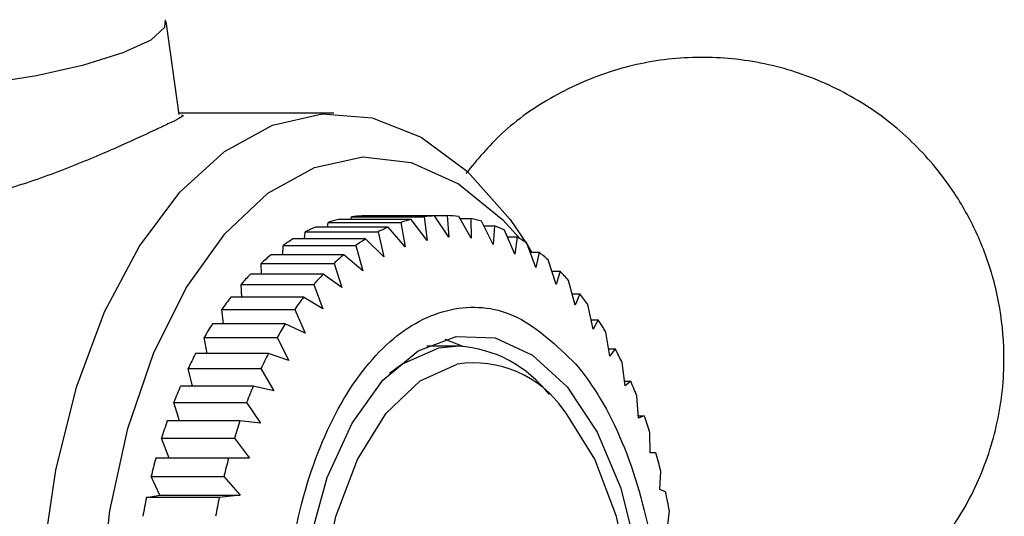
# Model space of a CAD drawing. Header units: millimetres. Extents: x 4095.901 to 4096.076, y 1727.87 to 1728.087.
# Tile 18 of 19: x 4096.054 to 4096.076, y 1728.057 to 1728.068. Entities that reach past the tile are written whole.
import ezdxf

# ---------------------------------------------------------------- set-up
doc = ezdxf.new("R2010")
doc.units = ezdxf.units.MM
doc.layers.add('SANINDUSA', color=3, linetype='Continuous')

msp = doc.modelspace()

# ---------------------------------------------------------------- linework, layer by layer
at = {"layer": 'SANINDUSA'}
for p, q in [((4096.057411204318, 1728.06628651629), (4096.057109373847, 1728.068422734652)), ((4096.060962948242, 1728.066315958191), (4096.057407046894, 1728.066315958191)), ((4096.06135431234, 1728.063877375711), (4096.061366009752, 1728.063934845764)), ((4096.061366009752, 1728.063934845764), (4096.063037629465, 1728.063934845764)), ((4096.063278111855, 1728.063959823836), (4096.061606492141, 1728.063959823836)), ((4096.061889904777, 1728.063959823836), (4096.061891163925, 1728.063964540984)), ((4096.061891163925, 1728.063964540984), (4096.063562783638, 1728.063964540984)), ((4096.063037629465, 1728.063934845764), (4096.063109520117, 1728.063390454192)), ((4096.063604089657, 1728.063465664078), (4096.063278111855, 1728.063959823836)), ((4096.063562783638, 1728.063964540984), (4096.063604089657, 1728.063465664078)), ((4096.064115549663, 1728.063449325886), (4096.063830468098, 1728.063944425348)), ((4096.063857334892, 1728.063897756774), (4096.064110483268, 1728.063897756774)), ((4096.064110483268, 1728.063897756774), (4096.064115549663, 1728.063449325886)), ((4096.062211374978, 1728.063699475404), (4096.060539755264, 1728.063699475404)), ((4096.060815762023, 1728.063699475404), (4096.06083163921, 1728.063809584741)), ((4096.06083163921, 1728.063809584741), (4096.062503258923, 1728.063809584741)), ((4096.062741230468, 1728.063877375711), (4096.061069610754, 1728.063877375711)), ((4096.06260497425, 1728.063248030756), (4096.062211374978, 1728.063699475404)), ((4096.062503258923, 1728.063809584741), (4096.06260497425, 1728.063248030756)), ((4096.063109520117, 1728.063390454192), (4096.062741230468, 1728.063877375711)), ((4096.064622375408, 1728.063297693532), (4096.064352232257, 1728.063836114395)), ((4096.064404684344, 1728.063731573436), (4096.064652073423, 1728.063731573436)), ((4096.064652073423, 1728.063731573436), (4096.064622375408, 1728.063297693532)), ((4096.060292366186, 1728.063427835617), (4096.060306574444, 1728.063589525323)), ((4096.060306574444, 1728.063589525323), (4096.061978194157, 1728.063589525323)), ((4096.061978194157, 1728.063589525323), (4096.062110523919, 1728.063016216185)), ((4096.065119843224, 1728.063078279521), (4096.064879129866, 1728.063631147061)), ((4096.064947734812, 1728.063473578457), (4096.065171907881, 1728.063473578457)), ((4096.065171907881, 1728.063473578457), (4096.065119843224, 1728.063078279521)), ((4096.059788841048, 1728.063065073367), (4096.059795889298, 1728.063276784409)), ((4096.059795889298, 1728.063276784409), (4096.06146750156, 1728.063276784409)), ((4096.061693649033, 1728.063427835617), (4096.06002202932, 1728.063427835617)), ((4096.06146750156, 1728.063276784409), (4096.061630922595, 1728.06269724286)), ((4096.062110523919, 1728.063016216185), (4096.061693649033, 1728.063427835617)), ((4096.065603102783, 1728.062771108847), (4096.065392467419, 1728.063333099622)), ((4096.065513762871, 1728.063124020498), (4096.065416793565, 1728.063277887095)), ((4096.061193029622, 1728.063065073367), (4096.059521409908, 1728.063065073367)), ((4096.061630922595, 1728.06269724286), (4096.061193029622, 1728.063065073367)), ((4096.065470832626, 1728.063124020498), (4096.065675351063, 1728.063124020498)), ((4096.065675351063, 1728.063124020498), (4096.065603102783, 1728.062771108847)), ((4096.059295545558, 1728.06286605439), (4096.060967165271, 1728.06286605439)), ((4096.059299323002, 1728.062617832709), (4096.059295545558, 1728.06286605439)), ((4096.060967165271, 1728.06286605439), (4096.061150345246, 1728.062308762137)), ((4096.066067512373, 1728.062379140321), (4096.065884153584, 1728.062947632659)), ((4096.060717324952, 1728.062617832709), (4096.059045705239, 1728.062617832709)), ((4096.061150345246, 1728.062308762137), (4096.060717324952, 1728.062617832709)), ((4096.065968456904, 1728.062686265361), (4096.066157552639, 1728.062686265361)), ((4096.066157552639, 1728.062686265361), (4096.066067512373, 1728.062379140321)), ((4096.058831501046, 1728.062379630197), (4096.06050312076, 1728.062379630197)), ((4096.058850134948, 1728.062088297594), (4096.058831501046, 1728.062379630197)), ((4096.06050312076, 1728.062379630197), (4096.060713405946, 1728.061823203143)), ((4096.066508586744, 1728.061906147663), (4096.06635287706, 1728.062476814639)), ((4096.060267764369, 1728.062088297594), (4096.058596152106, 1728.062088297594)), ((4096.060713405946, 1728.061823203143), (4096.060267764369, 1728.062088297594)), ((4096.0664380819, 1728.06216452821), (4096.0666138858, 1728.06216452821)), ((4096.0666138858, 1728.06216452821), (4096.066508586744, 1728.061906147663)), ((4096.066922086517, 1728.061356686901), (4096.066796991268, 1728.061921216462)), ((4096.058393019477, 1728.061809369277), (4096.06006463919, 1728.061809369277)), ((4096.058432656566, 1728.061477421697), (4096.058393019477, 1728.061809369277)), ((4096.06006463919, 1728.061809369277), (4096.060304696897, 1728.061261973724)), ((4096.05984609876, 1728.061477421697), (4096.058174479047, 1728.061477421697)), ((4096.060304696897, 1728.061261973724), (4096.05984609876, 1728.061477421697)), ((4096.066875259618, 1728.061568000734), (4096.067037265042, 1728.061568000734)), ((4096.067037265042, 1728.061568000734), (4096.066922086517, 1728.061356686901)), ((4096.06730402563, 1728.060736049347), (4096.06720906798, 1728.06128900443)), ((4096.057987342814, 1728.061163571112), (4096.059658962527, 1728.061163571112)), ((4096.058052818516, 1728.060794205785), (4096.057987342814, 1728.061163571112)), ((4096.059658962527, 1728.061163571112), (4096.059928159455, 1728.060630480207)), ((4096.063831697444, 1728.060965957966), (4096.063102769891, 1728.060965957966)), ((4096.063831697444, 1728.060965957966), (4096.063367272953, 1728.060914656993)), ((4096.063512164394, 1728.061125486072), (4096.063925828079, 1728.060963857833)), ((4096.059459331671, 1728.060794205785), (4096.057787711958, 1728.060794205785)), ((4096.059928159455, 1728.060630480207), (4096.059459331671, 1728.060794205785)), ((4096.067276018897, 1728.06089916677), (4096.067426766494, 1728.06089916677)), ((4096.067426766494, 1728.06089916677), (4096.06730402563, 1728.060736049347)), ((4096.067650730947, 1728.060050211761), (4096.067585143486, 1728.060586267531)), ((4096.057618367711, 1728.060448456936), (4096.059289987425, 1728.060448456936)), ((4096.057714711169, 1728.060045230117), (4096.057618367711, 1728.060448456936)), ((4096.059289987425, 1728.060448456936), (4096.059587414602, 1728.059934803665)), ((4096.067637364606, 1728.060159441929), (4096.067780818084, 1728.060159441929)), ((4096.067780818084, 1728.060159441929), (4096.067650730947, 1728.060050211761)), ((4096.059111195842, 1728.060045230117), (4096.057439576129, 1728.060045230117)), ((4096.059587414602, 1728.059934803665), (4096.059111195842, 1728.060045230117)), ((4096.057289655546, 1728.059670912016), (4096.058961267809, 1728.059670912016)), ((4096.057419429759, 1728.059246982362), (4096.057289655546, 1728.059670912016)), ((4096.058961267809, 1728.059670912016), (4096.059278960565, 1728.05919208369)), ((4096.067958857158, 1728.059305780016), (4096.067921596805, 1728.059819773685)), ((4096.058808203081, 1728.059246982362), (4096.057136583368, 1728.059246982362)), ((4096.059278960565, 1728.05919208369), (4096.058808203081, 1728.059246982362)), ((4096.067954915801, 1728.059360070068), (4096.068093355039, 1728.059360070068)), ((4096.068093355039, 1728.059360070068), (4096.067958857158, 1728.059305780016)), ((4096.068225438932, 1728.058509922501), (4096.068220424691, 1728.058980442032)), ((4096.057007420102, 1728.05884839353), (4096.058679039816, 1728.05884839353)), ((4096.057182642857, 1728.058388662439), (4096.057007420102, 1728.05884839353)), ((4096.058679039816, 1728.05884839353), (4096.059029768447, 1728.05838749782)), ((4096.068361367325, 1728.058508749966), (4096.068225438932, 1728.058509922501)), ((4096.058546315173, 1728.058388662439), (4096.05687469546, 1728.058388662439)), ((4096.059029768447, 1728.05838749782), (4096.058546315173, 1728.058388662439)), ((4096.068447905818, 1728.057670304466), (4096.068471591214, 1728.058091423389)), ((4096.056767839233, 1728.057969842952), (4096.058439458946, 1728.057969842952)), ((4096.056967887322, 1728.057541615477), (4096.056767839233, 1728.057969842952)), ((4096.058439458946, 1728.057969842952), (4096.058814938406, 1728.057541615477)), ((4096.068582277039, 1728.057613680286), (4096.068447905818, 1728.057670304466)), ((4096.05666026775, 1728.057487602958), (4096.056967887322, 1728.057541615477)), ((4096.058331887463, 1728.057487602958), (4096.05666026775, 1728.057487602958)), ((4096.056967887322, 1728.057541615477), (4096.058814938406, 1728.057541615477)), ((4096.058814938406, 1728.057541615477), (4096.058331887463, 1728.057487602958)), ((4096.0686241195, 1728.056795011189), (4096.068669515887, 1728.057178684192))]:
    msp.add_line(p, q, dxfattribs=at)
at = {"layer": 'SANINDUSA', "flags": 128}
for points in [[(4096.056765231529, 1728.068007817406), (4096.057081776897, 1728.068292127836), (4096.057096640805, 1728.06846803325)], [(4096.049187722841, 1728.067350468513), (4096.049187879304, 1728.067304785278), (4096.049396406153, 1728.06708614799), (4096.049938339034, 1728.066936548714), (4096.050765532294, 1728.066869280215), (4096.051804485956, 1728.066890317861), (4096.052962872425, 1728.066997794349), (4096.054137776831, 1728.067182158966), (4096.055224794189, 1728.067427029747), (4096.056127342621, 1728.067710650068), (4096.056765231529, 1728.068007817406)], [(4096.058417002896, 1728.04251963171), (4096.057391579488, 1728.043467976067), (4096.056468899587, 1728.044718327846), (4096.055675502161, 1728.046234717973), (4096.055034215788, 1728.047973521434), (4096.054563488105, 1728.049884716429), (4096.054276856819, 1728.051913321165), (4096.054182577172, 1728.054000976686), (4096.054283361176, 1728.056087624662), (4096.054576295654, 1728.05811323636), (4096.055052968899, 1728.060019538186), (4096.055699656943, 1728.061751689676), (4096.056497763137, 1728.063259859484), (4096.05742432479, 1728.06450066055), (4096.058452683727, 1728.065438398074), (4096.05955325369, 1728.066046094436), (4096.060694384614, 1728.066306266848), (4096.06184324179, 1728.066211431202), (4096.062966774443, 1728.065764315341), (4096.064032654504, 1728.064977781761), (4096.065010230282, 1728.063874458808), (4096.065416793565, 1728.063277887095)], [(4096.055764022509, 1728.051137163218), (4096.055583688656, 1728.053145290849), (4096.05560311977, 1728.055179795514), (4096.055821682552, 1728.057175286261), (4096.056232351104, 1728.059067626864), (4096.056821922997, 1728.060795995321), (4096.057571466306, 1728.062304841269), (4096.058456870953, 1728.063545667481), (4096.059449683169, 1728.064478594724), (4096.060517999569, 1728.065073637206), (4096.061627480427, 1728.065311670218), (4096.062742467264, 1728.065185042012), (4096.063827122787, 1728.064697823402), (4096.06484658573, 1728.063865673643), (4096.065233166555, 1728.063436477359)], [(4096.060812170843, 1728.057946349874), (4096.061381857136, 1728.059194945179), (4096.062089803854, 1728.060181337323), (4096.06290050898, 1728.06085606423), (4096.063773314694, 1728.061185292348), (4096.064664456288, 1728.061152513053), (4096.065529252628, 1728.060759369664), (4096.066324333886, 1728.060025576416), (4096.067009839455, 1728.058987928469), (4096.067551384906, 1728.057698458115), (4096.067921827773, 1728.056221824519)], [(4096.063367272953, 1728.060914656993), (4096.062530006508, 1728.060552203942), (4096.062238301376, 1728.060335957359)], [(4096.064674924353, 1728.047383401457), (4096.063797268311, 1728.047382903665), (4096.0629450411, 1728.047764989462), (4096.062167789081, 1728.048507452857), (4096.061510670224, 1728.049567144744), (4096.061011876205, 1728.050882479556), (4096.060700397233, 1728.052377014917), (4096.060594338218, 1728.053963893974), (4096.06069985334, 1728.055550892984), (4096.061010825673, 1728.057045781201), (4096.061509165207, 1728.058361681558), (4096.062165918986, 1728.059422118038), (4096.062942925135, 1728.060165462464), (4096.063795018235, 1728.060548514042)], [(4096.066028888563, 1728.048195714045), (4096.066304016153, 1728.048509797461), (4096.066960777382, 1728.049570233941), (4096.067459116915, 1728.050886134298), (4096.067770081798, 1728.052381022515), (4096.067875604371, 1728.053968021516), (4096.067769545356, 1728.055554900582), (4096.067458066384, 1728.057049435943), (4096.066959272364, 1728.058364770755), (4096.066302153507, 1728.059424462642), (4096.066247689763, 1728.059491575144)], [(4096.060409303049, 1728.056498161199), (4096.060812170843, 1728.057946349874)]]:
    msp.add_lwpolyline(points, dxfattribs=at)
at = {"layer": 'SANINDUSA'}
for centre, radius, start, end in [((4096.061801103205, 1728.060916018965), 0.003050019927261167, 93.65832772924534, 98.20137341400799), ((4096.063472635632, 1728.060916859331), 0.003049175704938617, 93.65769849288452, 98.20200264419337), ((4096.063469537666, 1728.060932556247), 0.003033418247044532, 83.16648825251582, 88.23847489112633), ((4096.0634367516, 1728.060750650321), 0.003218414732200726, 73.47397672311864, 77.91652785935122), ((4096.061999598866, 1728.060301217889), 0.003698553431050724, 113.2476792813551, 117.2422160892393), ((4096.061845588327, 1728.060701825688), 0.003268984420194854, 103.7317055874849, 108.069627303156), ((4096.06367121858, 1728.060301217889), 0.003698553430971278, 113.2476792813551, 117.2422160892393), ((4096.06351720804, 1728.060701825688), 0.003268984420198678, 103.7317055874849, 108.069627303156), ((4096.06330358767, 1728.060375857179), 0.003616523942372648, 64.17327608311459, 68.10740168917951), ((4096.06300927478, 1728.059834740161), 0.004232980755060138, 55.73607647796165, 59.27615218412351), ((4096.062314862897, 1728.059750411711), 0.004333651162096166, 121.9430880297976, 125.5391404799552), ((4096.063987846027, 1728.059748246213), 0.004336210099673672, 121.9432366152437, 125.5372481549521), ((4096.06284895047, 1728.059061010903), 0.005206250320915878, 129.7279750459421, 133.0414061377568), ((4096.064517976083, 1728.059063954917), 0.00520232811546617, 129.7267256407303, 133.0426555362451), ((4096.062523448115, 1728.059181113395), 0.00504787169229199, 48.25881958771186, 51.36166502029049), ((4096.063601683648, 1728.058305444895), 0.006273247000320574, 136.5733681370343, 139.4995522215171), ((4096.065273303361, 1728.058305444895), 0.006273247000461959, 136.5733681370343, 139.4995522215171), ((4096.061813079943, 1728.058439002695), 0.006075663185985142, 41.65071425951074, 44.35176228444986), ((4096.064570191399, 1728.057524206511), 0.007517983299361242, 142.6206262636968, 145.2505878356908), ((4096.066253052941, 1728.057516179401), 0.007531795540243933, 142.624054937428, 145.2491593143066), ((4096.060864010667, 1728.057646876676), 0.007312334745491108, 35.77038034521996, 38.15656426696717), ((4096.065755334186, 1728.05674455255), 0.008936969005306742, 148.0226985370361, 150.3655206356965), ((4096.067418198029, 1728.056749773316), 0.008926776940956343, 148.0213608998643, 150.3668582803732), ((4096.059747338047, 1728.05688654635), 0.00866366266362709, 30.54081798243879, 32.70781593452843), ((4096.063636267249, 1728.058101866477), 0.002870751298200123, 37.54769981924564, 86.0964949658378), ((4096.067091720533, 1728.05602285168), 0.0104561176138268, 152.8499884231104, 154.9597322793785), ((4096.068763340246, 1728.05602285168), 0.01045611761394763, 152.8499884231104, 154.9597322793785), ((4096.058412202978, 1728.056139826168), 0.01019380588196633, 25.861071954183, 27.8323196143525), ((4096.064181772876, 1728.058071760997), 0.002506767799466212, 34.49903573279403, 98.87528402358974), ((4096.056973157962, 1728.055481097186), 0.01177677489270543, 21.61756434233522, 23.40648576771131), ((4096.068495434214, 1728.055399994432), 0.01199208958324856, 157.2097740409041, 159.1363912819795), ((4096.070194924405, 1728.055388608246), 0.01202219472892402, 157.2111971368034, 159.1330026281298), ((4096.069920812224, 1728.054884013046), 0.01350822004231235, 161.1563829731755, 162.9336390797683), ((4096.071592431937, 1728.054884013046), 0.01350822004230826, 161.1563829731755, 162.9336390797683), ((4096.055545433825, 1728.05494893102), 0.01330069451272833, 17.64421052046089, 19.36878872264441), ((4096.054157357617, 1728.054533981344), 0.01474966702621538, 13.95666509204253, 15.63344054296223), ((4096.071299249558, 1728.054485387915), 0.01494333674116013, 164.8584244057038, 166.5157628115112), ((4096.072941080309, 1728.054492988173), 0.01491259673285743, 164.8567161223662, 166.5174711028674), ((4096.052913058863, 1728.05424495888), 0.01602724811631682, 10.54723721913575, 12.13331921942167), ((4096.072497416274, 1728.05421742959), 0.01617124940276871, 168.33310695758, 169.9024233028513), ((4096.074169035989, 1728.054217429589), 0.0161712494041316, 168.33310695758, 169.9024233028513)]:
    msp.add_arc(centre, radius, start, end, dxfattribs=at)
for points, knots in [([(4096.068949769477, 1728.053799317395), (4096.069310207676, 1728.053778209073), (4096.070164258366, 1728.053728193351), (4096.071496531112, 1728.054018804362), (4096.07286418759, 1728.054601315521), (4096.074075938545, 1728.055472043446), (4096.075075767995, 1728.056577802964), (4096.075818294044, 1728.057872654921), (4096.076269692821, 1728.059299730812), (4096.076397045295, 1728.060694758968), (4096.076282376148, 1728.061799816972), (4096.076053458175, 1728.062756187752), (4096.075720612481, 1728.063636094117), (4096.075119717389, 1728.064687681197), (4096.074262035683, 1728.065706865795), (4096.073098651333, 1728.06661068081), (4096.071759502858, 1728.067253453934), (4096.070311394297, 1728.06759846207), (4096.068822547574, 1728.067627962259), (4096.067358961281, 1728.067342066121), (4096.065996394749, 1728.066746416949), (4096.064835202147, 1728.065943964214), (4096.064257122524, 1728.065248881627), (4096.063995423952, 1728.064934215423)], [0, 0, 0, 0, 0.03794258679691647, 0.08990415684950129, 0.1418757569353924, 0.1938574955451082, 0.2458545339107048, 0.297882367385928, 0.3499920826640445, 0.4024446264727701, 0.4443868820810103, 0.4665029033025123, 0.5060059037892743, 0.5430713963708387, 0.5937356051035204, 0.6453624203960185, 0.6972185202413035, 0.7491400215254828, 0.8010876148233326, 0.8530491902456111, 0.9050205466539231, 0.9570024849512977, 1, 1, 1, 1]), ([(4096.05746627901, 1728.066278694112), (4096.057480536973, 1728.066275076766), (4096.05754678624, 1728.066258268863), (4096.057286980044, 1728.066135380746), (4096.056954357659, 1728.065976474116), (4096.056849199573, 1728.065926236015)], [0, 0, 0, 0, 0.1579214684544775, 0.733778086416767, 1, 1, 1, 1]), ([(4096.056849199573, 1728.065926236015), (4096.056577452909, 1728.06580060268), (4096.056034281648, 1728.065549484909), (4096.054868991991, 1728.065051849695), (4096.05356736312, 1728.064581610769), (4096.052218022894, 1728.064255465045), (4096.051010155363, 1728.06419090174), (4096.050070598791, 1728.064391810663), (4096.049510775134, 1728.064782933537), (4096.049294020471, 1728.065162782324), (4096.04943350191, 1728.06535036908), (4096.049459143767, 1728.065384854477)], [0, 0, 0, 0, 0.1196169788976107, 0.2390921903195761, 0.3622926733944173, 0.4889374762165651, 0.6112952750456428, 0.7281570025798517, 0.8469417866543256, 0.9718622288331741, 0.9999999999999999, 0.9999999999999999, 0.9999999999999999, 0.9999999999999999]), ([(4096.066516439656, 1728.060558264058), (4096.066083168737, 1728.060972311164), (4096.065216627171, 1728.061800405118), (4096.063723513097, 1728.061960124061), (4096.06229648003, 1728.061271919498), (4096.06107201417, 1728.059745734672), (4096.060194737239, 1728.057571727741), (4096.059761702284, 1728.054990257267), (4096.059822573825, 1728.052293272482), (4096.060368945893, 1728.049785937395), (4096.06112125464, 1728.048212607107), (4096.062025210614, 1728.047002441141), (4096.063074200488, 1728.04616432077), (4096.064551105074, 1728.045962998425), (4096.065982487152, 1728.046662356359), (4096.06720576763, 1728.04818552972), (4096.06808340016, 1728.050360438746), (4096.068516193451, 1728.052941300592), (4096.068455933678, 1728.055639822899), (4096.067907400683, 1728.058141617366), (4096.067161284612, 1728.059730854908), (4096.066640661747, 1728.06039887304), (4096.066516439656, 1728.060558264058)], [0, 0, 0, 0, 0.05368623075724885, 0.1073724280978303, 0.1610586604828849, 0.2147449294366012, 0.2684311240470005, 0.3221173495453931, 0.3758035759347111, 0.4294898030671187, 0.4831760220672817, 0.4999999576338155, 0.5536861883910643, 0.607372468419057, 0.6610587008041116, 0.714744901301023, 0.7684311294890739, 0.8221173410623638, 0.8758035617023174, 0.9294897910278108, 0.9831760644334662, 1, 1, 1, 1])]:
    msp.add_open_spline(points, degree=3, knots=knots, dxfattribs=at)

doc.saveas('drawing.dxf')
